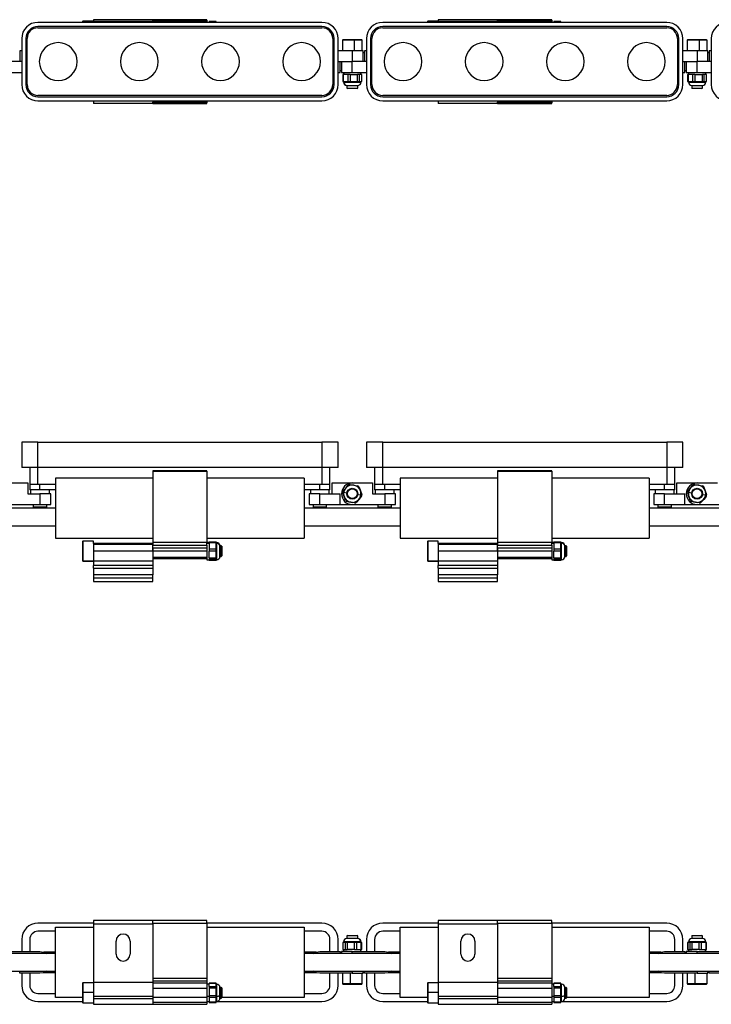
# Model space of a CAD drawing. Header units: millimetres. Extents: x -720 to 2929, y 431 to 795.
# Tile 8 of 19: x 238 to 494, y 431 to 795. Entities that reach past the tile are written whole.
import ezdxf

# ---------------------------------------------------------------- set-up
doc = ezdxf.new("R2010")
doc.units = ezdxf.units.MM

# ---------------------------------------------------------------- blocks, each defined once
blk = doc.blocks.new('Drawing View1')
at = {"color": 7, "linetype": 'Continuous', "lineweight": 25}
for p, q in [((510, 0), (488, 0)), ((488, 0), (488, -0.73)), ((530, 0), (510, 0)), ((510, 0), (510, -0.2)), ((530, -0.2), (530, 0)), ((637.5, 0), (615.5, 0)), ((615.5, 0), (615.5, -0.73)), ((657.5, 0), (637.5, 0)), ((637.5, 0), (637.5, -0.2)), ((657.5, -0.2), (657.5, 0)), ((572.5, -1), (467.5, -1)), ((572.5, -2.5), (467.5, -2.5)), ((467.5, -3), (572.5, -3)), ((484.13, -0.58), (484, -0.72)), ((484, -0.72), (484, -1)), ((488, -0.58), (484.13, -0.58)), ((484.13, -0.58), (484.13, -1)), ((510, -0.73), (488, -0.73)), ((488, -0.73), (488, -1)), ((510, -0.2), (530, -0.2)), ((510, -0.47), (510, -0.2)), ((530, -0.47), (510, -0.47)), ((510, -0.47), (510, -0.57)), ((510, -0.57), (530, -0.57)), ((510, -0.57), (510, -1)), ((530, -0.2), (530, -0.47)), ((530, -0.57), (530, -0.47)), ((530, -0.57), (530, -1)), ((533.36, -0.7), (530.8, -0.7)), ((530.8, -0.7), (530.8, -0.76)), ((533.36, -0.76), (530.8, -0.76)), ((530.8, -1), (530.8, -0.76)), ((533.36, -0.76), (533.36, -0.7)), ((533.36, -1), (533.36, -0.76)), ((700, -1), (595, -1)), ((700, -2.5), (595, -2.5)), ((595, -3), (700, -3)), ((611.63, -0.58), (611.5, -0.72)), ((611.5, -0.72), (611.5, -1)), ((615.5, -0.58), (611.63, -0.58)), ((611.63, -0.58), (611.63, -1)), ((637.5, -0.73), (615.5, -0.73)), ((615.5, -0.73), (615.5, -1)), ((637.5, -0.2), (657.5, -0.2)), ((637.5, -0.47), (637.5, -0.2)), ((657.5, -0.47), (637.5, -0.47)), ((637.5, -0.47), (637.5, -0.57)), ((637.5, -0.57), (657.5, -0.57)), ((637.5, -0.57), (637.5, -1)), ((657.5, -0.2), (657.5, -0.47)), ((657.5, -0.57), (657.5, -0.47)), ((657.5, -0.57), (657.5, -1)), ((660.86, -0.7), (658.3, -0.7)), ((658.3, -0.7), (658.3, -0.76)), ((660.86, -0.76), (658.3, -0.76)), ((658.3, -1), (658.3, -0.76)), ((660.86, -0.76), (660.86, -0.7)), ((660.86, -1), (660.86, -0.76)), ((461.5, -7), (461.5, -24)), ((463, -7), (463, -24)), ((463.5, -24), (463.5, -7)), ((576.5, -7), (576.5, -24)), ((577, -24), (577, -7)), ((578.5, -24), (578.5, -7)), ((589, -7), (589, -24)), ((590.5, -7), (590.5, -24)), ((591, -24), (591, -7)), ((704, -7), (704, -24)), ((704.5, -24), (704.5, -7)), ((706, -24), (706, -7)), ((716.5, -7), (716.5, -24)), ((580.22, -7.5), (580.08, -7.63)), ((580.08, -7.63), (580.08, -11.5)), ((584.47, -7.63), (580.08, -7.63)), ((584.45, -7.5), (580.22, -7.5)), ((584.47, -7.63), (584.45, -7.5)), ((587.28, -7.5), (584.45, -7.5)), ((584.47, -7.63), (584.47, -11.5)), ((587.42, -7.63), (584.47, -7.63)), ((587.42, -7.63), (587.28, -7.5)), ((587.42, -11.5), (587.42, -7.63)), ((707.72, -7.5), (707.58, -7.63)), ((707.58, -7.63), (707.58, -11.5)), ((711.97, -7.63), (707.58, -7.63)), ((711.95, -7.5), (707.72, -7.5)), ((711.97, -7.63), (711.95, -7.5)), ((714.78, -7.5), (711.95, -7.5)), ((711.97, -7.63), (711.97, -11.5)), ((714.92, -7.63), (711.97, -7.63)), ((714.92, -7.63), (714.78, -7.5)), ((714.92, -11.5), (714.92, -7.63)), ((460.75, -11.5), (460.75, -15.5)), ((461.5, -11.5), (460.75, -11.5)), ((583.75, -11.5), (578.5, -11.5)), ((583.75, -11.5), (583.75, -15.5)), ((587.75, -11.5), (583.75, -11.5)), ((587.75, -15.5), (587.75, -11.5)), ((588.25, -12.25), (587.75, -12.25)), ((588.25, -11.5), (588.25, -15.5)), ((589, -11.5), (588.25, -11.5)), ((711.25, -11.5), (706, -11.5)), ((711.25, -11.5), (711.25, -15.5)), ((715.25, -11.5), (711.25, -11.5)), ((715.25, -15.5), (715.25, -11.5)), ((715.75, -12.25), (715.25, -12.25)), ((715.75, -11.5), (715.75, -15.5)), ((716.5, -11.5), (715.75, -11.5)), ((461.5, -15.5), (456.25, -15.5)), ((578.5, -15.5), (583.75, -15.5)), ((579.25, -19.5), (579.25, -15.5)), ((579.75, -15.5), (579.75, -19.5)), ((589, -15.5), (583.75, -15.5)), ((583.75, -19.5), (583.75, -15.5)), ((706, -15.5), (711.25, -15.5)), ((706.75, -19.5), (706.75, -15.5)), ((707.25, -15.5), (707.25, -19.5)), ((716.5, -15.5), (711.25, -15.5)), ((711.25, -19.5), (711.25, -15.5)), ((456.25, -19.5), (461.5, -19.5)), ((578.5, -19.5), (579.25, -19.5)), ((579.25, -18.75), (579.75, -18.75)), ((579.75, -19.5), (583.75, -19.5)), ((580.22, -20.3), (580.22, -22.86)), ((580.42, -20.3), (580.22, -20.3)), ((580.42, -20.3), (580.42, -22.86)), ((582.21, -20.3), (580.42, -20.3)), ((580.55, -19.5), (580.55, -20.3)), ((580.6, -19.5), (580.6, -20.3)), ((582.21, -22.86), (582.21, -20.3)), ((582.97, -20.3), (582.21, -20.3)), ((582.97, -20.3), (582.97, -22.86)), ((582.97, -20.3), (585.69, -20.3)), ((583.75, -19.5), (589, -19.5)), ((585.69, -22.86), (585.69, -20.3)), ((586.3, -20.3), (585.69, -20.3)), ((586.3, -20.3), (586.3, -22.86)), ((587.23, -20.3), (586.3, -20.3)), ((586.95, -20.3), (586.95, -19.5)), ((587.23, -22.86), (587.23, -20.3)), ((587.28, -20.3), (587.23, -20.3)), ((587.28, -22.86), (587.28, -20.3)), ((706, -19.5), (706.75, -19.5)), ((706.75, -18.75), (707.25, -18.75)), ((707.25, -19.5), (711.25, -19.5)), ((707.72, -20.3), (707.72, -22.86)), ((707.92, -20.3), (707.72, -20.3)), ((707.92, -20.3), (707.92, -22.86)), ((709.71, -20.3), (707.92, -20.3)), ((708.05, -19.5), (708.05, -20.3)), ((708.1, -19.5), (708.1, -20.3)), ((709.71, -22.86), (709.71, -20.3)), ((710.47, -20.3), (709.71, -20.3)), ((710.47, -20.3), (710.47, -22.86)), ((710.47, -20.3), (713.19, -20.3)), ((711.25, -19.5), (716.5, -19.5)), ((713.19, -22.86), (713.19, -20.3)), ((713.8, -20.3), (713.19, -20.3)), ((713.8, -20.3), (713.8, -22.86)), ((714.73, -20.3), (713.8, -20.3)), ((714.45, -20.3), (714.45, -19.5)), ((714.73, -22.86), (714.73, -20.3)), ((714.78, -20.3), (714.73, -20.3)), ((714.78, -22.86), (714.78, -20.3)), ((580.22, -22.86), (580.42, -22.86)), ((580.42, -22.86), (581.31, -22.86)), ((580.55, -22.86), (580.55, -23.1)), ((580.55, -23.1), (580.6, -23.1)), ((580.6, -23.1), (580.6, -22.86)), ((580.6, -23.1), (580.61, -23.1)), ((580.61, -23.1), (586.95, -23.1)), ((581.31, -22.86), (582.21, -22.86)), ((581.75, -24.3), (581.75, -25.3)), ((581.75, -24.3), (581.78, -24.3)), ((581.75, -25.3), (581.95, -25.5)), ((581.75, -25.3), (585.75, -25.3)), ((581.78, -24.3), (585.75, -24.3)), ((581.78, -24.3), (581.78, -24.3)), ((582.21, -22.86), (582.97, -22.86)), ((582.97, -22.86), (584.33, -22.86)), ((584.33, -22.86), (585.69, -22.86)), ((585.55, -25.5), (585.75, -25.3)), ((585.69, -22.86), (586.3, -22.86)), ((585.75, -25.3), (585.75, -24.3)), ((586.3, -22.86), (586.77, -22.86)), ((586.77, -22.86), (587.23, -22.86)), ((586.95, -23.1), (586.95, -22.86)), ((587.23, -22.86), (587.28, -22.86)), ((707.72, -22.86), (707.92, -22.86)), ((707.92, -22.86), (708.81, -22.86)), ((708.05, -22.86), (708.05, -23.1)), ((708.05, -23.1), (708.1, -23.1)), ((708.1, -23.1), (708.1, -22.86)), ((708.1, -23.1), (708.11, -23.1)), ((708.11, -23.1), (714.45, -23.1)), ((708.81, -22.86), (709.71, -22.86)), ((709.25, -24.3), (709.25, -25.3)), ((709.25, -24.3), (709.28, -24.3)), ((709.25, -25.3), (709.45, -25.5)), ((709.25, -25.3), (713.25, -25.3)), ((709.28, -24.3), (713.25, -24.3)), ((709.28, -24.3), (709.28, -24.3)), ((709.71, -22.86), (710.47, -22.86)), ((710.47, -22.86), (711.83, -22.86)), ((711.83, -22.86), (713.19, -22.86)), ((713.05, -25.5), (713.25, -25.3)), ((713.19, -22.86), (713.8, -22.86)), ((713.25, -25.3), (713.25, -24.3)), ((713.8, -22.86), (714.27, -22.86)), ((714.27, -22.86), (714.73, -22.86)), ((714.45, -23.1), (714.45, -22.86)), ((714.73, -22.86), (714.78, -22.86)), ((572.5, -28), (467.5, -28)), ((467.5, -28.5), (572.5, -28.5)), ((585.55, -25.5), (581.95, -25.5)), ((700, -28), (595, -28)), ((595, -28.5), (700, -28.5)), ((713.05, -25.5), (709.45, -25.5)), ((467.5, -30), (572.5, -30)), ((488, -30), (488, -31)), ((510, -31), (488, -31)), ((510, -30), (510, -30.43)), ((530, -30.43), (510, -30.43)), ((510, -30.43), (510, -30.53)), ((510, -30.53), (530, -30.53)), ((510, -30.8), (510, -30.53)), ((530, -30.8), (510, -30.8)), ((510, -30.8), (510, -31)), ((510, -31), (530, -31)), ((530, -30), (530, -30.43)), ((530, -30.53), (530, -30.43)), ((530, -30.53), (530, -30.8)), ((530, -31), (530, -30.8)), ((595, -30), (700, -30)), ((615.5, -30), (615.5, -31)), ((637.5, -31), (615.5, -31)), ((637.5, -30), (637.5, -30.43)), ((657.5, -30.43), (637.5, -30.43)), ((637.5, -30.43), (637.5, -30.53)), ((637.5, -30.53), (657.5, -30.53)), ((637.5, -30.8), (637.5, -30.53)), ((657.5, -30.8), (637.5, -30.8)), ((637.5, -30.8), (637.5, -31)), ((637.5, -31), (657.5, -31)), ((657.5, -30), (657.5, -30.43)), ((657.5, -30.53), (657.5, -30.43)), ((657.5, -30.53), (657.5, -30.8)), ((657.5, -31), (657.5, -30.8))]:
    blk.add_line(p, q, dxfattribs=at)
for centre, radius, start, end in [((467.5, -7), 6, 90, 180), ((467.5, -7), 4.5, 90, 180), ((467.5, -7), 4, 90, 180), ((572.5, -7), 6, 0, 90), ((572.5, -7), 4.5, 0, 90), ((572.5, -7), 4, 0, 90), ((595, -7), 6, 90, 180), ((595, -7), 4.5, 90, 180), ((595, -7), 4, 90, 180), ((700, -7), 6, 0, 90), ((700, -7), 4.5, 0, 90), ((700, -7), 4, 0, 90), ((722.5, -7), 6, 90, 180), ((475, -15.5), 7, 90, 270), ((475, -15.5), 7, 270, 90), ((505, -15.5), 7, 90, 270), ((505, -15.5), 7, 270, 90), ((535, -15.5), 7, 90, 270), ((535, -15.5), 7, 270, 90), ((565, -15.5), 7, 90, 270), ((565, -15.5), 7, 270, 90), ((602.5, -15.5), 7, 90, 270), ((602.5, -15.5), 7, 270, 90), ((632.5, -15.5), 7, 90, 270), ((632.5, -15.5), 7, 270, 90), ((662.5, -15.5), 7, 90, 270), ((662.5, -15.5), 7, 270, 90), ((692.5, -15.5), 7, 90, 270), ((692.5, -15.5), 7, 270, 90), ((467.5, -24), 6, 180, 270), ((467.5, -24), 4.5, 180, 270), ((467.5, -24), 4, 180, 270), ((572.5, -24), 6, 270, 0), ((572.5, -24), 4.5, 270, 0), ((572.5, -24), 4, 270, 0), ((581.75, -23.1), 1.2, 180, 270), ((581.79, -23.11), 1.19, 179.5268, 269.5189), ((585.75, -23.1), 1.2, 270, 0), ((595, -24), 6, 180, 270), ((595, -24), 4.5, 180, 270), ((595, -24), 4, 180, 270), ((700, -24), 6, 270, 0), ((700, -24), 4.5, 270, 0), ((700, -24), 4, 270, 0), ((709.25, -23.1), 1.2, 180, 270), ((709.29, -23.11), 1.19, 179.5268, 269.5189), ((713.25, -23.1), 1.2, 270, 0), ((722.5, -24), 6, 180, 270)]:
    blk.add_arc(centre, radius, start, end, dxfattribs=at)
blk = doc.blocks.new('Drawing View2')
at = {"color": 7, "linetype": 'Continuous', "lineweight": 25}
for p, q in [((-48.5, 43.08), (-48.5, 33.78)), ((-42.5, 43.08), (-48.5, 43.08)), ((-42.5, 33.78), (-42.5, 43.08)), ((-42.5, 43.08), (62.5, 43.08)), ((62.5, 43.08), (62.5, 33.78)), ((68.5, 43.08), (62.5, 43.08)), ((68.5, 33.78), (68.5, 43.08)), ((79, 43.08), (79, 33.78)), ((85, 43.08), (79, 43.08)), ((85, 33.78), (85, 43.08)), ((85, 43.08), (190, 43.08)), ((190, 43.08), (190, 33.78)), ((196, 43.08), (190, 43.08)), ((196, 33.78), (196, 43.08)), ((-42.5, 33.78), (-48.5, 33.78)), ((-45.5, 33.78), (-45.5, 27.42)), ((62.5, 33.78), (-42.5, 33.78)), ((-42.5, 27.42), (-42.5, 33.78)), ((68.5, 33.78), (62.5, 33.78)), ((62.5, 33.78), (62.5, 27.42)), ((65.5, 27.42), (65.5, 33.78)), ((85, 33.78), (79, 33.78)), ((82, 33.78), (82, 27.42)), ((190, 33.78), (85, 33.78)), ((85, 27.42), (85, 33.78)), ((196, 33.78), (190, 33.78)), ((190, 33.78), (190, 27.42)), ((193, 27.42), (193, 33.78)), ((0, 29.72), (-36, 29.72)), ((-36, 29.72), (-36, 7.52)), ((20, 32.52), (0, 32.52)), ((0, 32.52), (0, 32.32)), ((0, 32.32), (0, 6.02)), ((0, 32.32), (20, 32.32)), ((20, 32.32), (20, 32.52)), ((20, 32.32), (20, 6.02)), ((56, 29.72), (20, 29.72)), ((56, 29.72), (56, 7.52)), ((127.5, 29.72), (91.5, 29.72)), ((91.5, 29.72), (91.5, 7.52)), ((147.5, 32.52), (127.5, 32.52)), ((127.5, 32.52), (127.5, 32.32)), ((127.5, 32.32), (147.5, 32.32)), ((127.5, 32.32), (127.5, 6.02)), ((147.5, 32.32), (147.5, 32.52)), ((147.5, 32.32), (147.5, 6.02)), ((183.5, 29.72), (147.5, 29.72)), ((183.5, 29.72), (183.5, 7.52)), ((-53.75, 28.02), (-46.25, 28.02)), ((-46.25, 28.02), (-46.25, 24.02)), ((-45.5, 27.42), (-45.5, 25.42)), ((-42.5, 27.42), (-45.5, 27.42)), ((-36, 27.42), (-42.5, 27.42)), ((-41.75, 25.42), (-41.75, 27.42)), ((62.5, 27.42), (56, 27.42)), ((61.75, 25.42), (61.75, 27.42)), ((65.5, 27.42), (62.5, 27.42)), ((65.5, 25.42), (65.5, 27.42)), ((66.25, 24.02), (66.25, 28.02)), ((66.25, 28.02), (73.75, 28.02)), ((70.42, 25.04), (71.31, 26.09)), ((71.31, 26.09), (72.21, 27.15)), ((72.97, 27.42), (74.33, 27.17)), ((73.75, 28.02), (81.25, 28.02)), ((74.33, 27.17), (75.69, 26.92)), ((76.3, 26.4), (76.77, 25.09)), ((81.25, 28.02), (81.25, 24.02)), ((82, 27.42), (82, 25.42)), ((85, 27.42), (82, 27.42)), ((91.5, 27.42), (85, 27.42)), ((85.75, 25.42), (85.75, 27.42)), ((190, 27.42), (183.5, 27.42)), ((189.25, 25.42), (189.25, 27.42)), ((193, 27.42), (190, 27.42)), ((193, 25.42), (193, 27.42)), ((193.75, 24.02), (193.75, 28.02)), ((193.75, 28.02), (201.25, 28.02)), ((197.92, 25.04), (198.81, 26.09)), ((198.81, 26.09), (199.71, 27.15)), ((200.47, 27.42), (201.83, 27.17)), ((201.25, 28.02), (208.75, 28.02)), ((201.83, 27.17), (203.19, 26.92)), ((203.8, 26.4), (204.27, 25.09)), ((-46.25, 24.02), (-41.75, 24.02)), ((-41.75, 25.42), (-45.5, 25.42)), ((-45.25, 25.42), (-45.25, 24.02)), ((-36, 25.42), (-41.75, 25.42)), ((-41.75, 24.02), (-41.75, 20.02)), ((-37.75, 24.02), (-41.75, 24.02)), ((-38.25, 24.02), (-38.25, 25.42)), ((-37.75, 20.02), (-37.75, 24.02)), ((61.75, 25.42), (56, 25.42)), ((57.75, 24.02), (57.75, 20.02)), ((61.75, 24.02), (57.75, 24.02)), ((58.25, 25.42), (58.25, 24.02)), ((65.5, 25.42), (61.75, 25.42)), ((61.75, 20.02), (61.75, 24.02)), ((61.75, 24.02), (69.25, 24.02)), ((65.25, 24.02), (65.25, 25.42)), ((69.25, 20.02), (69.25, 24.02)), ((70.73, 22.95), (70.27, 24.25)), ((70.6, 24.6), (71.78, 24.38)), ((71.2, 21.64), (70.73, 22.95)), ((76.19, 21.94), (75.29, 20.89)), ((76.9, 23.44), (75.72, 23.66)), ((77.08, 23), (76.19, 21.94)), ((76.77, 25.09), (77.23, 23.79)), ((81.25, 24.02), (85.75, 24.02)), ((85.75, 25.42), (82, 25.42)), ((82.25, 25.42), (82.25, 24.02)), ((91.5, 25.42), (85.75, 25.42)), ((85.75, 24.02), (85.75, 20.02)), ((89.75, 24.02), (85.75, 24.02)), ((89.25, 24.02), (89.25, 25.42)), ((89.75, 20.02), (89.75, 24.02)), ((189.25, 25.42), (183.5, 25.42)), ((185.25, 24.02), (185.25, 20.02)), ((189.25, 24.02), (185.25, 24.02)), ((185.75, 25.42), (185.75, 24.02)), ((193, 25.42), (189.25, 25.42)), ((189.25, 20.02), (189.25, 24.02)), ((189.25, 24.02), (196.75, 24.02)), ((192.75, 24.02), (192.75, 25.42)), ((196.75, 20.02), (196.75, 24.02)), ((198.23, 22.95), (197.77, 24.25)), ((198.1, 24.6), (199.28, 24.38)), ((198.7, 21.64), (198.23, 22.95)), ((203.69, 21.94), (202.79, 20.89)), ((204.4, 23.44), (203.22, 23.66)), ((204.58, 23), (203.69, 21.94)), ((204.27, 25.09), (204.73, 23.79)), ((-36, 18.67), (-71.5, 18.67)), ((-53.75, 20.02), (-41.75, 20.02)), ((-44.25, 20.02), (-44.25, 19.02)), ((-39.25, 19.02), (-44.25, 19.02)), ((-41.75, 20.02), (-37.75, 20.02)), ((-39.25, 19.02), (-39.25, 20.02)), ((91.5, 18.67), (56, 18.67)), ((57.75, 20.02), (61.75, 20.02)), ((59.25, 20.02), (59.25, 19.02)), ((64.25, 19.02), (59.25, 19.02)), ((61.75, 20.02), (69.25, 20.02)), ((64.25, 19.02), (64.25, 20.02)), ((69.25, 20.02), (73.75, 20.02)), ((73.17, 20.87), (71.81, 21.12)), ((74.53, 20.62), (73.17, 20.87)), ((73.75, 20.02), (85.75, 20.02)), ((83.25, 20.02), (83.25, 19.02)), ((88.25, 19.02), (83.25, 19.02)), ((85.75, 20.02), (89.75, 20.02)), ((88.25, 19.02), (88.25, 20.02)), ((219, 18.67), (183.5, 18.67)), ((185.25, 20.02), (189.25, 20.02)), ((186.75, 20.02), (186.75, 19.02)), ((191.75, 19.02), (186.75, 19.02)), ((189.25, 20.02), (196.75, 20.02)), ((191.75, 19.02), (191.75, 20.02)), ((196.75, 20.02), (201.25, 20.02)), ((200.67, 20.87), (199.31, 21.12)), ((202.03, 20.62), (200.67, 20.87)), ((201.25, 20.02), (213.25, 20.02)), ((-71.5, 12.17), (-36, 12.17)), ((56, 12.17), (91.5, 12.17)), ((183.5, 12.17), (219, 12.17)), ((-36, 7.52), (0, 7.52)), ((20, 7.52), (56, 7.52)), ((91.5, 7.52), (127.5, 7.52)), ((147.5, 7.52), (183.5, 7.52)), ((-25.87, 6.47), (-26, 6.33)), ((-26, 6.33), (-26, -0.72)), ((-22, 6.47), (-25.87, 6.47)), ((-25.87, 6.47), (-25.87, -0.86)), ((-22, 5.62), (-22, 6.47)), ((0, 5.62), (-22, 5.62)), ((-22, 5.62), (-22, 5.19)), ((0, 5.19), (-22, 5.19)), ((-22, 5.19), (-22, 2.8)), ((20, 6.02), (0, 6.02)), ((0, 6.02), (0, 5.02)), ((0, 5.02), (20, 5.02)), ((0, 4.02), (0, 5.02)), ((0, 4.02), (20, 4.02)), ((0, 2.8), (0, 4.02)), ((0, 4.02), (0, 2.8)), ((20, 5.02), (20, 6.02)), ((20.8, 6), (20, 6)), ((20, 5.74), (20.8, 5.74)), ((20, 5.02), (20, 4.02)), ((20, 4.02), (20, 2.8)), ((23.36, 6.14), (20.8, 6.14)), ((20.8, 6.14), (20.8, 5.82)), ((23.36, 5.82), (20.8, 5.82)), ((20.8, 5.82), (20.8, 3.6)), ((23.36, 5.82), (23.36, 6.14)), ((23.6, 6), (23.36, 6)), ((23.36, 4.71), (23.36, 5.82)), ((23.6, 5.74), (23.36, 5.74)), ((23.36, 3.6), (23.36, 4.71)), ((23.6, 5.74), (23.6, 6)), ((23.6, 5.74), (23.6, 5.74)), ((23.6, -0.4), (23.6, 5.74)), ((25.3, 4.8), (24.8, 4.8)), ((24.8, 4.64), (24.8, 4.8)), ((24.8, 0.8), (24.8, 4.64)), ((25.5, 4.6), (25.3, 4.8)), ((25.3, 0.8), (25.3, 4.8)), ((25.5, 4.6), (25.5, 1.01)), ((101.63, 6.47), (101.5, 6.33)), ((101.5, 6.33), (101.5, -0.72)), ((105.5, 6.47), (101.63, 6.47)), ((101.63, 6.47), (101.63, -0.86)), ((105.5, 5.62), (105.5, 6.47)), ((127.5, 5.62), (105.5, 5.62)), ((105.5, 5.62), (105.5, 5.19)), ((127.5, 5.19), (105.5, 5.19)), ((105.5, 5.19), (105.5, 2.8)), ((147.5, 6.02), (127.5, 6.02)), ((127.5, 6.02), (127.5, 5.02)), ((127.5, 5.02), (147.5, 5.02)), ((127.5, 4.02), (127.5, 5.02)), ((127.5, 4.02), (147.5, 4.02)), ((127.5, 2.8), (127.5, 4.02)), ((127.5, 4.02), (127.5, 2.8)), ((147.5, 5.02), (147.5, 6.02)), ((148.3, 6), (147.5, 6)), ((147.5, 5.74), (148.3, 5.74)), ((147.5, 5.02), (147.5, 4.02)), ((147.5, 4.02), (147.5, 2.8)), ((150.86, 6.14), (148.3, 6.14)), ((148.3, 6.14), (148.3, 5.82)), ((150.86, 5.82), (148.3, 5.82)), ((148.3, 5.82), (148.3, 3.6)), ((150.86, 5.82), (150.86, 6.14)), ((151.1, 6), (150.86, 6)), ((150.86, 4.71), (150.86, 5.82)), ((151.1, 5.74), (150.86, 5.74)), ((150.86, 3.6), (150.86, 4.71)), ((151.1, 5.74), (151.1, 6)), ((151.1, 5.74), (151.1, 5.74)), ((151.1, -0.4), (151.1, 5.74)), ((152.8, 4.8), (152.3, 4.8)), ((152.3, 4.64), (152.3, 4.8)), ((152.3, 0.8), (152.3, 4.64)), ((153, 4.6), (152.8, 4.8)), ((152.8, 0.8), (152.8, 4.8)), ((153, 4.6), (153, 1.01)), ((0, 2.8), (-22, 2.8)), ((-22, 2.8), (-22, -0.83)), ((20, 2.8), (0, 2.8)), ((0, 2.8), (0, 0.44)), ((0, 2.8), (0, -0.83)), ((20, 0.44), (0, 0.44)), ((0, 0), (20, 0)), ((20, 2.8), (20, 0.44)), ((20, 0.44), (20, 0)), ((20.8, 3.6), (23.36, 3.6)), ((20.8, 3.6), (20.8, 2.8)), ((23.36, 2.8), (20.8, 2.8)), ((20.8, 0.26), (20.8, 2.8)), ((20.8, 0.26), (23.36, 0.26)), ((20.8, 0.26), (20.8, -0.22)), ((23.36, 2.8), (23.36, 3.6)), ((23.36, 1.53), (23.36, 2.8)), ((23.36, 0.26), (23.36, 1.53)), ((23.36, -0.22), (23.36, 0.26)), ((24.8, 0.8), (25.3, 0.8)), ((25.3, 0.8), (25.5, 1)), ((25.5, 1.01), (25.5, 1)), ((127.5, 2.8), (105.5, 2.8)), ((105.5, 2.8), (105.5, -0.83)), ((147.5, 2.8), (127.5, 2.8)), ((127.5, 2.8), (127.5, 0.44)), ((127.5, 2.8), (127.5, -0.83)), ((147.5, 0.44), (127.5, 0.44)), ((127.5, 0), (147.5, 0)), ((147.5, 2.8), (147.5, 0.44)), ((147.5, 0.44), (147.5, 0)), ((148.3, 3.6), (150.86, 3.6)), ((148.3, 3.6), (148.3, 2.8)), ((150.86, 2.8), (148.3, 2.8)), ((148.3, 0.26), (148.3, 2.8)), ((148.3, 0.26), (150.86, 0.26)), ((148.3, 0.26), (148.3, -0.22)), ((150.86, 2.8), (150.86, 3.6)), ((150.86, 1.53), (150.86, 2.8)), ((150.86, 0.26), (150.86, 1.53)), ((150.86, -0.22), (150.86, 0.26)), ((152.3, 0.8), (152.8, 0.8)), ((152.8, 0.8), (153, 1)), ((153, 1.01), (153, 1)), ((-25.87, -0.86), (-26, -0.72)), ((-26, -0.72), (-26, -0.73)), ((-26, -0.73), (-25.87, -0.87)), ((-25.87, -0.86), (-22, -0.86)), ((-25.87, -0.86), (-25.87, -0.87)), ((-25.87, -0.87), (-22, -0.87)), ((-22, -0.83), (0, -0.83)), ((-22, -0.83), (-22, -2.54)), ((0, -2.54), (-22, -2.54)), ((-22, -3.48), (-22, -2.54)), ((-22, -3.48), (0, -3.48)), ((-22, -3.48), (-22, -5.98)), ((0, -0.83), (0, -2.54)), ((0, -2.54), (0, -3.48)), ((0, -3.48), (0, -5.98)), ((20, 0), (20, -0.4)), ((20, -0.4), (20.8, -0.4)), ((23.36, -0.22), (20.8, -0.22)), ((20.8, -0.22), (20.8, -0.54)), ((20.8, -0.54), (23.36, -0.54)), ((20.8, -0.54), (23.36, -0.54)), ((20.8, -0.54), (20.8, -0.54)), ((23.36, -0.38), (23.36, -0.22)), ((23.36, -0.54), (23.36, -0.38)), ((23.36, -0.4), (23.6, -0.4)), ((23.36, -0.54), (23.36, -0.54)), ((101.63, -0.86), (101.5, -0.72)), ((101.5, -0.72), (101.5, -0.73)), ((101.5, -0.73), (101.63, -0.87)), ((101.63, -0.86), (105.5, -0.86)), ((101.63, -0.86), (101.63, -0.87)), ((101.63, -0.87), (105.5, -0.87)), ((105.5, -0.83), (127.5, -0.83)), ((105.5, -0.83), (105.5, -2.54)), ((127.5, -2.54), (105.5, -2.54)), ((105.5, -3.48), (105.5, -2.54)), ((105.5, -3.48), (127.5, -3.48)), ((105.5, -3.48), (105.5, -5.98)), ((127.5, -0.83), (127.5, -2.54)), ((127.5, -2.54), (127.5, -3.48)), ((127.5, -3.48), (127.5, -5.98)), ((147.5, 0), (147.5, -0.4)), ((147.5, -0.4), (148.3, -0.4)), ((150.86, -0.22), (148.3, -0.22)), ((148.3, -0.22), (148.3, -0.54)), ((148.3, -0.54), (150.86, -0.54)), ((148.3, -0.54), (150.86, -0.54)), ((148.3, -0.54), (148.3, -0.54)), ((150.86, -0.38), (150.86, -0.22)), ((150.86, -0.54), (150.86, -0.38)), ((150.86, -0.4), (151.1, -0.4)), ((150.86, -0.54), (150.86, -0.54)), ((-22, -5.98), (-22, -7.23)), ((0, -5.98), (-22, -5.98)), ((0, -7.23), (-22, -7.23)), ((-22, -7.23), (-22, -8.48)), ((0, -7.23), (0, -5.98)), ((0, -8.48), (0, -7.23)), ((127.5, -5.98), (105.5, -5.98)), ((105.5, -5.98), (105.5, -7.23)), ((127.5, -7.23), (105.5, -7.23)), ((105.5, -7.23), (105.5, -8.48)), ((127.5, -7.23), (127.5, -5.98)), ((127.5, -8.48), (127.5, -7.23)), ((-22, -8.48), (0, -8.48)), ((105.5, -8.48), (127.5, -8.48))]:
    blk.add_line(p, q, dxfattribs=at)
for centre, radius in [((73.75, 24.02), 2), ((73.75, 24.02), 1.8), ((201.25, 24.02), 2), ((201.25, 24.02), 1.8)]:
    blk.add_circle(centre, radius, dxfattribs=at)
for centre, radius, start, end in [((73.75, 24.02), 4, 90, 270), ((73.75, 24.02), 3.2, 349.5715, 169.2807), ((72.82, 26.63), 0.8, 79.5715, 139.5715), ((75.55, 26.13), 0.8, 19.5715, 79.5715), ((201.25, 24.02), 4, 90, 270), ((201.25, 24.02), 3.2, 349.5715, 169.2807), ((200.32, 26.63), 0.8, 79.5715, 139.5715), ((203.05, 26.13), 0.8, 19.5715, 79.5715), ((71.02, 24.52), 0.8, 139.5715, 199.5715), ((73.75, 24.02), 3.2, 169.5715, 349.2807), ((73.75, 24.02), 3.2, 169.2807, 169.5715), ((73.75, 24.02), 3.2, 349.2807, 349.5715), ((76.48, 23.52), 0.8, 319.5715, 19.5715), ((198.52, 24.52), 0.8, 139.5715, 199.5715), ((201.25, 24.02), 3.2, 169.5715, 349.2807), ((201.25, 24.02), 3.2, 169.2807, 169.5715), ((201.25, 24.02), 3.2, 349.2807, 349.5715), ((203.98, 23.52), 0.8, 319.5715, 19.5715), ((71.95, 21.91), 0.8, 199.5715, 259.5715), ((74.68, 21.41), 0.8, 259.5715, 319.5715), ((199.45, 21.91), 0.8, 199.5715, 259.5715), ((202.18, 21.41), 0.8, 259.5715, 319.5715), ((23.6, 4.8), 1.2, 0, 90), ((23.65, 4.59), 1.15, 2.5604, 92.3498), ((151.1, 4.8), 1.2, 0, 90), ((151.15, 4.59), 1.15, 2.5604, 92.3498), ((23.6, 0.8), 1.2, 270, 0), ((151.1, 0.8), 1.2, 270, 0)]:
    blk.add_arc(centre, radius, start, end, dxfattribs=at)
blk = doc.blocks.new('Drawing View3')
at = {"color": 7, "linetype": 'Continuous', "lineweight": 25}
for p, q in [((-22, 24.03), (-42.5, 24.03)), ((-36, 22.53), (-22, 22.53)), ((-36, -3.47), (-36, 22.53)), ((0, 25.03), (-22, 25.03)), ((-22, 25.03), (-22, 23.78)), ((-22, 23.78), (0, 23.78)), ((-22, 23.78), (-22, 2.03)), ((20, 25.03), (0, 25.03)), ((0, 23.78), (0, 25.03)), ((0, 24.03), (20, 24.03)), ((0, 23.78), (0, 2.03)), ((20, 24.03), (20, 25.03)), ((20, 24.03), (20, 3.53)), ((62.5, 24.03), (20, 24.03)), ((20, 22.53), (56, 22.53)), ((56, 22.53), (56, -3.47)), ((105.5, 24.03), (85, 24.03)), ((91.5, 22.53), (105.5, 22.53)), ((91.5, -3.47), (91.5, 22.53)), ((127.5, 25.03), (105.5, 25.03)), ((105.5, 25.03), (105.5, 23.78)), ((105.5, 23.78), (127.5, 23.78)), ((105.5, 23.78), (105.5, 2.03)), ((147.5, 25.03), (127.5, 25.03)), ((127.5, 23.78), (127.5, 25.03)), ((127.5, 24.03), (147.5, 24.03)), ((127.5, 23.78), (127.5, 2.03)), ((147.5, 24.03), (147.5, 25.03)), ((147.5, 24.03), (147.5, 3.53)), ((190, 24.03), (147.5, 24.03)), ((147.5, 22.53), (183.5, 22.53)), ((183.5, 22.53), (183.5, -3.47)), ((-36, 21.03), (-42.5, 21.03)), ((62.5, 21.03), (56, 21.03)), ((71.95, 19.53), (71.75, 19.33)), ((71.75, 19.33), (71.75, 18.33)), ((73.36, 19.33), (71.75, 19.33)), ((75.72, 18.33), (71.75, 18.33)), ((71.95, 19.53), (73.39, 19.53)), ((75.75, 19.33), (73.36, 19.33)), ((73.39, 19.53), (75.55, 19.53)), ((75.75, 19.33), (75.55, 19.53)), ((75.72, 18.33), (75.72, 18.33)), ((75.75, 18.33), (75.72, 18.33)), ((75.75, 18.33), (75.75, 19.33)), ((91.5, 21.03), (85, 21.03)), ((190, 21.03), (183.5, 21.03)), ((199.45, 19.53), (199.25, 19.33)), ((199.25, 19.33), (199.25, 18.33)), ((200.86, 19.33), (199.25, 19.33)), ((203.22, 18.33), (199.25, 18.33)), ((199.45, 19.53), (200.89, 19.53)), ((203.25, 19.33), (200.86, 19.33)), ((200.89, 19.53), (203.05, 19.53)), ((203.25, 19.33), (203.05, 19.53)), ((203.22, 18.33), (203.22, 18.33)), ((203.25, 18.33), (203.22, 18.33)), ((203.25, 18.33), (203.25, 19.33)), ((-48.5, 18.03), (-48.5, 13.53)), ((-45.5, 18.03), (-45.5, 13.53)), ((-13.6, 12.63), (-13.6, 17.43)), ((-8.4, 17.43), (-8.4, 12.63)), ((65.5, 13.53), (65.5, 18.03)), ((68.5, 13.53), (68.5, 18.03)), ((70.22, 16.89), (70.22, 14.33)), ((70.27, 16.89), (70.22, 16.89)), ((70.27, 16.89), (70.27, 14.33)), ((70.73, 16.89), (70.27, 16.89)), ((70.55, 17.13), (70.55, 16.89)), ((76.89, 17.13), (70.55, 17.13)), ((71.2, 16.89), (70.73, 16.89)), ((71.2, 14.33), (71.2, 16.89)), ((71.81, 16.89), (71.2, 16.89)), ((71.81, 16.89), (71.81, 14.33)), ((73.17, 16.89), (71.81, 16.89)), ((74.53, 16.89), (73.17, 16.89)), ((74.53, 14.33), (74.53, 16.89)), ((75.29, 16.89), (74.53, 16.89)), ((75.29, 16.89), (75.29, 14.33)), ((76.19, 16.89), (75.29, 16.89)), ((77.08, 16.89), (76.19, 16.89)), ((76.9, 17.13), (76.89, 17.13)), ((76.9, 17.13), (76.9, 16.89)), ((76.95, 17.13), (76.9, 17.13)), ((76.95, 16.89), (76.95, 17.13)), ((77.08, 14.33), (77.08, 16.89)), ((77.28, 16.89), (77.08, 16.89)), ((77.28, 14.33), (77.28, 16.89)), ((79, 18.03), (79, 13.53)), ((82, 18.03), (82, 13.53)), ((113.9, 12.63), (113.9, 17.43)), ((119.1, 17.43), (119.1, 12.63)), ((193, 13.53), (193, 18.03)), ((196, 13.53), (196, 18.03)), ((197.72, 16.89), (197.72, 14.33)), ((197.77, 16.89), (197.72, 16.89)), ((197.77, 16.89), (197.77, 14.33)), ((198.23, 16.89), (197.77, 16.89)), ((198.05, 17.13), (198.05, 16.89)), ((204.39, 17.13), (198.05, 17.13)), ((198.7, 16.89), (198.23, 16.89)), ((198.7, 14.33), (198.7, 16.89)), ((199.31, 16.89), (198.7, 16.89)), ((199.31, 16.89), (199.31, 14.33)), ((200.67, 16.89), (199.31, 16.89)), ((202.03, 16.89), (200.67, 16.89)), ((202.03, 14.33), (202.03, 16.89)), ((202.79, 16.89), (202.03, 16.89)), ((202.79, 16.89), (202.79, 14.33)), ((203.69, 16.89), (202.79, 16.89)), ((204.58, 16.89), (203.69, 16.89)), ((204.4, 17.13), (204.39, 17.13)), ((204.4, 17.13), (204.4, 16.89)), ((204.45, 17.13), (204.4, 17.13)), ((204.45, 16.89), (204.45, 17.13)), ((204.58, 14.33), (204.58, 16.89)), ((204.78, 16.89), (204.58, 16.89)), ((204.78, 14.33), (204.78, 16.89)), ((-36, 12.78), (-71.5, 12.78)), ((-53.75, 13.53), (-41.75, 13.53)), ((-36, 13.28), (-40.36, 13.28)), ((60.36, 13.28), (56, 13.28)), ((91.5, 12.78), (56, 12.78)), ((61.75, 13.53), (69.25, 13.53)), ((69.25, 13.53), (69.25, 12.78)), ((69.75, 13.53), (69.75, 12.78)), ((73.75, 13.53), (69.75, 13.53)), ((70.22, 14.33), (70.27, 14.33)), ((70.27, 14.33), (71.2, 14.33)), ((70.55, 14.33), (70.55, 13.53)), ((71.2, 14.33), (71.81, 14.33)), ((74.53, 14.33), (71.81, 14.33)), ((73.75, 13.53), (85.75, 13.53)), ((73.75, 12.78), (73.75, 13.53)), ((74.53, 14.33), (75.29, 14.33)), ((75.29, 14.33), (77.08, 14.33)), ((76.9, 13.53), (76.9, 14.33)), ((76.95, 13.53), (76.95, 14.33)), ((77.08, 14.33), (77.28, 14.33)), ((91.5, 13.28), (87.14, 13.28)), ((187.86, 13.28), (183.5, 13.28)), ((219, 12.78), (183.5, 12.78)), ((189.25, 13.53), (196.75, 13.53)), ((196.75, 13.53), (196.75, 12.78)), ((197.25, 13.53), (197.25, 12.78)), ((201.25, 13.53), (197.25, 13.53)), ((197.72, 14.33), (197.77, 14.33)), ((197.77, 14.33), (198.7, 14.33)), ((198.05, 14.33), (198.05, 13.53)), ((198.7, 14.33), (199.31, 14.33)), ((202.03, 14.33), (199.31, 14.33)), ((201.25, 13.53), (213.25, 13.53)), ((201.25, 12.78), (201.25, 13.53)), ((202.03, 14.33), (202.79, 14.33)), ((202.79, 14.33), (204.58, 14.33)), ((204.4, 13.53), (204.4, 14.33)), ((204.45, 13.53), (204.45, 14.33)), ((204.58, 14.33), (204.78, 14.33)), ((-71.5, 6.28), (-36, 6.28)), ((-49.25, 5.53), (-49.25, 6.28)), ((-41.75, 5.53), (-49.25, 5.53)), ((-48.5, 5.53), (-48.5, 1.03)), ((-45.5, 5.53), (-45.5, 1.03)), ((-40.36, 5.78), (-36, 5.78)), ((56, 6.28), (91.5, 6.28)), ((56, 5.78), (60.36, 5.78)), ((73.75, 5.53), (61.75, 5.53)), ((65.5, 1.03), (65.5, 5.53)), ((68.5, 1.03), (68.5, 5.53)), ((70.08, 5.53), (70.08, 1.66)), ((73.03, 1.66), (73.03, 5.53)), ((73.75, 6.28), (73.75, 5.53)), ((73.75, 5.53), (77.75, 5.53)), ((77.42, 1.66), (77.42, 5.53)), ((77.75, 5.53), (77.75, 6.28)), ((78.25, 5.53), (78.25, 6.28)), ((85.75, 5.53), (78.25, 5.53)), ((79, 5.53), (79, 1.03)), ((82, 5.53), (82, 1.03)), ((87.14, 5.78), (91.5, 5.78)), ((183.5, 6.28), (219, 6.28)), ((183.5, 5.78), (187.86, 5.78)), ((201.25, 5.53), (189.25, 5.53)), ((193, 1.03), (193, 5.53)), ((196, 1.03), (196, 5.53)), ((197.58, 5.53), (197.58, 1.66)), ((200.53, 1.66), (200.53, 5.53)), ((201.25, 6.28), (201.25, 5.53)), ((201.25, 5.53), (205.25, 5.53)), ((204.92, 1.66), (204.92, 5.53)), ((205.25, 5.53), (205.25, 6.28)), ((205.75, 5.53), (205.75, 6.28)), ((213.25, 5.53), (205.75, 5.53)), ((-25.87, 1.94), (-26, 1.81)), ((-26, 1.81), (-26, -1.48)), ((-22, 1.94), (-25.87, 1.94)), ((-25.87, 1.94), (-25.87, -1.47)), ((0, 2.03), (-22, 2.03)), ((-22, 2.03), (-22, -2.97)), ((20, 3.53), (0, 3.53)), ((20, 2.53), (0, 2.53)), ((0, 2.03), (0, -2.97)), ((20, 1.81), (0, 1.81)), ((0, 0), (20, 0)), ((20, 3.53), (20, 2.53)), ((20, 2.53), (20, 1.81)), ((20, 1.81), (20, 0.28)), ((20.8, 1.48), (20, 1.48)), ((20, 0.28), (20, -2.99)), ((23.36, 1.83), (20.8, 1.83)), ((20.8, 1.83), (20.8, 1.77)), ((23.36, 1.77), (20.8, 1.77)), ((20.8, 0.66), (20.8, 1.77)), ((20.8, 0.66), (23.36, 0.66)), ((20.8, 0.66), (20.8, 0.02)), ((23.36, 0.02), (20.8, 0.02)), ((20.8, 0.02), (20.8, -2.73)), ((23.36, 1.77), (23.36, 1.83)), ((23.36, 1.21), (23.36, 1.77)), ((23.6, 1.48), (23.36, 1.48)), ((23.36, 0.66), (23.36, 1.21)), ((23.36, 0.02), (23.36, 0.66)), ((23.36, -1.35), (23.36, 0.02)), ((23.6, -2.98), (23.6, 1.48)), ((25.3, 0.28), (24.8, 0.28)), ((24.8, -2.51), (24.8, 0.28)), ((25.5, 0.08), (25.3, 0.28)), ((25.3, -1.58), (25.3, 0.28)), ((25.5, 0.08), (25.5, -1.6)), ((70.08, 1.66), (70.22, 1.53)), ((70.08, 1.66), (73.03, 1.66)), ((70.22, 1.53), (73.05, 1.53)), ((73.03, 1.66), (73.05, 1.53)), ((73.03, 1.66), (77.42, 1.66)), ((73.05, 1.53), (77.28, 1.53)), ((77.28, 1.53), (77.42, 1.66)), ((101.63, 1.94), (101.5, 1.81)), ((101.5, 1.81), (101.5, -1.48)), ((105.5, 1.94), (101.63, 1.94)), ((101.63, 1.94), (101.63, -1.47)), ((127.5, 2.03), (105.5, 2.03)), ((105.5, 2.03), (105.5, -2.97)), ((147.5, 3.53), (127.5, 3.53)), ((147.5, 2.53), (127.5, 2.53)), ((127.5, 2.03), (127.5, -2.97)), ((147.5, 1.81), (127.5, 1.81)), ((127.5, 0), (147.5, 0)), ((147.5, 3.53), (147.5, 2.53)), ((147.5, 2.53), (147.5, 1.81)), ((147.5, 1.81), (147.5, 0.28)), ((148.3, 1.48), (147.5, 1.48)), ((147.5, 0.28), (147.5, -2.99)), ((150.86, 1.83), (148.3, 1.83)), ((148.3, 1.83), (148.3, 1.77)), ((150.86, 1.77), (148.3, 1.77)), ((148.3, 0.66), (148.3, 1.77)), ((148.3, 0.66), (150.86, 0.66)), ((148.3, 0.66), (148.3, 0.02)), ((150.86, 0.02), (148.3, 0.02)), ((148.3, 0.02), (148.3, -2.73)), ((150.86, 1.77), (150.86, 1.83)), ((150.86, 1.21), (150.86, 1.77)), ((151.1, 1.48), (150.86, 1.48)), ((150.86, 0.66), (150.86, 1.21)), ((150.86, 0.02), (150.86, 0.66)), ((150.86, -1.35), (150.86, 0.02)), ((151.1, -2.98), (151.1, 1.48)), ((152.8, 0.28), (152.3, 0.28)), ((152.3, -2.51), (152.3, 0.28)), ((153, 0.08), (152.8, 0.28)), ((152.8, -1.58), (152.8, 0.28)), ((153, 0.08), (153, -1.6)), ((197.58, 1.66), (197.72, 1.53)), ((197.58, 1.66), (200.53, 1.66)), ((197.72, 1.53), (200.55, 1.53)), ((200.53, 1.66), (200.55, 1.53)), ((200.53, 1.66), (204.92, 1.66)), ((200.55, 1.53), (204.78, 1.53)), ((204.78, 1.53), (204.92, 1.66)), ((-42.5, -1.97), (-36, -1.97)), ((-26, -3.47), (-36, -3.47)), ((-25.87, -1.47), (-26, -1.48)), ((-26, -1.48), (-26, -5.26)), ((-25.87, -1.47), (-25.87, -5.39)), ((-25.87, -1.47), (-22, -1.47)), ((-22, -2.97), (0, -2.97)), ((-22, -2.97), (-22, -3.93)), ((0, -2.97), (0, -3.93)), ((20, -3.44), (0, -3.44)), ((20, -2.99), (20.8, -2.99)), ((20, -2.99), (20, -3.72)), ((20.8, -2.73), (23.36, -2.73)), ((20.8, -2.73), (20.8, -3.46)), ((23.36, -3.46), (20.8, -3.46)), ((20.8, -3.46), (20.8, -5.12)), ((23.36, -2.73), (23.36, -1.35)), ((23.36, -3.46), (23.36, -2.73)), ((23.6, -2.99), (23.36, -2.99)), ((23.36, -4.29), (23.36, -3.46)), ((23.6, -2.99), (23.6, -2.98)), ((23.6, -4.92), (23.6, -2.99)), ((24.8, -2.51), (24.8, -2.52)), ((24.8, -3.72), (24.8, -2.52)), ((25.3, -3.72), (25.3, -1.58)), ((25.3, -3.72), (25.5, -3.52)), ((25.5, -1.6), (25.5, -3.52)), ((56, -3.47), (25.5, -3.47)), ((56, -1.97), (62.5, -1.97)), ((85, -1.97), (91.5, -1.97)), ((101.5, -3.47), (91.5, -3.47)), ((101.63, -1.47), (101.5, -1.48)), ((101.5, -1.48), (101.5, -5.26)), ((101.63, -1.47), (101.63, -5.39)), ((101.63, -1.47), (105.5, -1.47)), ((105.5, -2.97), (127.5, -2.97)), ((105.5, -2.97), (105.5, -3.93)), ((127.5, -2.97), (127.5, -3.93)), ((147.5, -3.44), (127.5, -3.44)), ((147.5, -2.99), (148.3, -2.99)), ((147.5, -2.99), (147.5, -3.72)), ((148.3, -2.73), (150.86, -2.73)), ((148.3, -2.73), (148.3, -3.46)), ((150.86, -3.46), (148.3, -3.46)), ((148.3, -3.46), (148.3, -5.12)), ((150.86, -2.73), (150.86, -1.35)), ((150.86, -3.46), (150.86, -2.73)), ((151.1, -2.99), (150.86, -2.99)), ((150.86, -4.29), (150.86, -3.46)), ((151.1, -2.99), (151.1, -2.98)), ((151.1, -4.92), (151.1, -2.99)), ((152.3, -2.51), (152.3, -2.52)), ((152.3, -3.72), (152.3, -2.52)), ((152.8, -3.72), (152.8, -1.58)), ((152.8, -3.72), (153, -3.52)), ((153, -1.6), (153, -3.52)), ((183.5, -3.47), (153, -3.47)), ((183.5, -1.97), (190, -1.97)), ((-42.5, -4.97), (-26, -4.97)), ((-26, -5.26), (-25.87, -5.39)), ((-25.87, -5.39), (-22, -5.39)), ((0, -3.93), (-22, -3.93)), ((-22, -3.93), (-22, -5.97)), ((-22, -5.97), (0, -5.97)), ((0, -3.93), (0, -5.97)), ((20, -5.25), (0, -5.25)), ((0, -5.25), (0, -5.97)), ((0, -5.97), (20, -5.97)), ((20, -3.72), (20, -5.25)), ((20, -4.92), (20.8, -4.92)), ((20, -4.97), (20.8, -4.97)), ((20, -5.25), (20, -5.97)), ((20.8, -5.12), (23.36, -5.12)), ((20.8, -5.12), (20.8, -5.27)), ((20.8, -5.27), (23.36, -5.27)), ((23.36, -5.12), (23.36, -4.29)), ((23.36, -4.92), (23.6, -4.92)), ((23.36, -4.97), (62.5, -4.97)), ((23.36, -5.27), (23.36, -5.12)), ((24.8, -3.72), (25.3, -3.72)), ((85, -4.97), (101.5, -4.97)), ((101.5, -5.26), (101.63, -5.39)), ((101.63, -5.39), (105.5, -5.39)), ((127.5, -3.93), (105.5, -3.93)), ((105.5, -3.93), (105.5, -5.97)), ((105.5, -5.97), (127.5, -5.97)), ((127.5, -3.93), (127.5, -5.97)), ((147.5, -5.25), (127.5, -5.25)), ((127.5, -5.25), (127.5, -5.97)), ((127.5, -5.97), (147.5, -5.97)), ((147.5, -3.72), (147.5, -5.25)), ((147.5, -4.92), (148.3, -4.92)), ((147.5, -4.97), (148.3, -4.97)), ((147.5, -5.25), (147.5, -5.97)), ((148.3, -5.12), (150.86, -5.12)), ((148.3, -5.12), (148.3, -5.27)), ((148.3, -5.27), (150.86, -5.27)), ((150.86, -5.12), (150.86, -4.29)), ((150.86, -4.92), (151.1, -4.92)), ((150.86, -4.97), (190, -4.97)), ((150.86, -5.27), (150.86, -5.12)), ((152.3, -3.72), (152.8, -3.72))]:
    blk.add_line(p, q, dxfattribs=at)
at = {"color": 7, "linetype": 'Continuous', "lineweight": 25, "flags": 128}
for points in [[(-41.75, 13.53), (-40.51, 13.33), (-39.42, 12.78)], [(59.42, 12.78), (60.51, 13.33), (61.75, 13.53)], [(85.75, 13.53), (86.99, 13.33), (88.08, 12.78)], [(186.92, 12.78), (188.01, 13.33), (189.25, 13.53)], [(-39.42, 6.28), (-40.51, 5.72), (-41.75, 5.53)], [(61.75, 5.53), (60.51, 5.72), (59.42, 6.28)], [(88.08, 6.28), (86.99, 5.72), (85.75, 5.53)], [(189.25, 5.53), (188.01, 5.72), (186.92, 6.28)], [(23.6, -2.99), (23.83, -2.98), (24.06, -2.96), (24.27, -2.91), (24.45, -2.85), (24.6, -2.78), (24.71, -2.7), (24.78, -2.61), (24.8, -2.52)], [(151.1, -2.99), (151.33, -2.98), (151.56, -2.96), (151.77, -2.91), (151.95, -2.85), (152.1, -2.78), (152.21, -2.7), (152.28, -2.61), (152.3, -2.52)]]:
    blk.add_lwpolyline(points, dxfattribs=at)
at = {"color": 7, "linetype": 'Continuous', "lineweight": 25}
for centre, radius, start, end in [((-42.5, 18.03), 6, 90, 180), ((62.5, 18.03), 6, 0, 90), ((85, 18.03), 6, 90, 180), ((190, 18.03), 6, 0, 90), ((-42.5, 18.03), 3, 90, 180), ((-11, 17.43), 2.6, 0, 180), ((62.5, 18.03), 3, 0, 90), ((71.75, 17.13), 1.2, 90, 180), ((75.71, 17.14), 1.19, 359.5268, 89.5189), ((75.75, 17.13), 1.2, 0, 90), ((85, 18.03), 3, 90, 180), ((116.5, 17.43), 2.6, 0, 180), ((190, 18.03), 3, 0, 90), ((199.25, 17.13), 1.2, 90, 180), ((203.21, 17.14), 1.19, 359.5268, 89.5189), ((203.25, 17.13), 1.2, 0, 90), ((-11, 12.63), 2.6, 180, 270), ((-11, 12.63), 2.6, 270, 0), ((116.5, 12.63), 2.6, 180, 270), ((116.5, 12.63), 2.6, 270, 0), ((-42.5, 1.03), 6, 180, 270), ((-42.5, 1.03), 3, 180, 270), ((23.6, 0.28), 1.2, 0, 90), ((62.5, 1.03), 3, 270, 0), ((62.5, 1.03), 6, 270, 0), ((85, 1.03), 6, 180, 270), ((85, 1.03), 3, 180, 270), ((151.1, 0.28), 1.2, 0, 90), ((190, 1.03), 3, 270, 0), ((190, 1.03), 6, 270, 0), ((23.6, -3.72), 1.2, 270, 0), ((151.1, -3.72), 1.2, 270, 0)]:
    blk.add_arc(centre, radius, start, end, dxfattribs=at)

msp = doc.modelspace()

# ---------------------------------------------------------------- block references
at = {"color": 7, "linetype": 'Continuous', "lineweight": 25}
for name, p in [('Drawing View1', (-222.98, 795.13)), ('Drawing View2', (287.02, 595.76)), ('Drawing View3', (287.02, 436.89))]:
    msp.add_blockref(name, p, dxfattribs=at)

doc.saveas('drawing.dxf')
